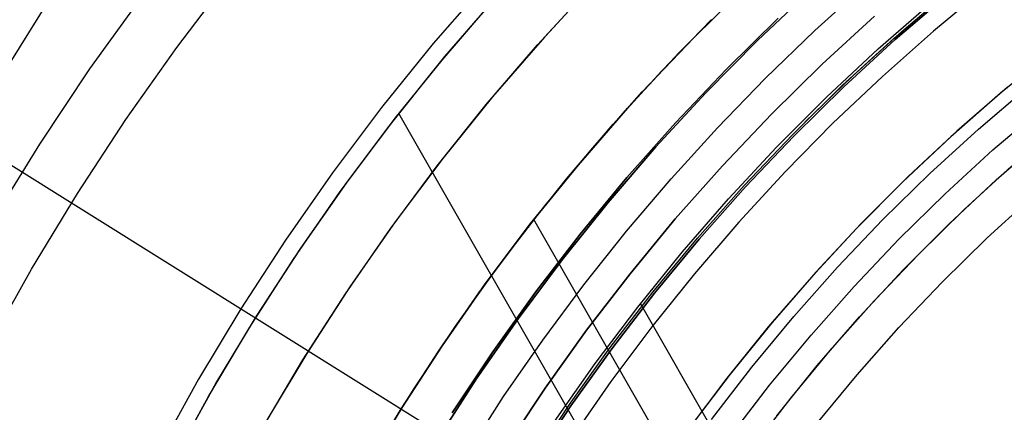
# Model space of a CAD drawing. Header units: millimetres. Extents: x 10802 to 11966, y -167 to 850.
# Tile 70 of 182: x 11311 to 11343, y 520 to 532. Entities that reach past the tile are written whole.
import ezdxf

# ---------------------------------------------------------------- set-up
doc = ezdxf.new("R2010")
doc.units = ezdxf.units.MM
for name, color, linetype in [('1', 7, 'Continuous'), ('color', 7, 'Continuous'), ('luz', 7, 'Continuous')]:
    doc.layers.add(name, color=color, linetype=linetype)

msp = doc.modelspace()

# ---------------------------------------------------------------- linework, layer by layer
at = {"layer": '1', "color": 29, "true_color": 0x4d342b}
for p, q in [((11277.213, 476.497, 65.657), (11339.372, 576.035, 65.657)), ((11326.38, 533.356, 65.657), (11324.659, 531.373, 65.657)), ((11336.883, 531.789, 63.109), (11338.519, 533.266, 63.109)), ((11342.371, 533.166, 65.657), (11340.687, 531.774, 65.657)), ((11325.084, 531.017, 46.264), (11326.793, 532.985, 46.264)), ((11325.084, 531.017, 34.462), (11326.793, 532.985, 34.462)), ((11325.084, 531.017, 40.363), (11326.793, 532.985, 40.363)), ((11334.235, 532.786, 42.462), (11332.529, 531.077, 42.462)), ((11332.529, 531.077, 51.512), (11334.235, 532.786, 51.512)), ((11338.915, 531.207, 76.062), (11340.622, 532.695, 76.062)), ((11331.973, 530.493, 60.562), (11333.579, 532.142, 60.562)), ((11331.973, 530.493, 60.065), (11333.579, 532.142, 60.065)), ((11331.975, 530.492, 59.568), (11333.58, 532.141, 59.568)), ((11335.298, 530.259, 63.109), (11336.883, 531.789, 63.109)), ((11340.687, 531.774, 65.657), (11339.052, 530.325, 65.657)), ((11324.659, 531.373, 65.657), (11323.007, 529.332, 65.657)), ((11323.445, 528.99, 46.264), (11325.084, 531.017, 46.264)), ((11323.445, 528.99, 34.462), (11325.084, 531.017, 34.462)), ((11323.445, 528.99, 40.363), (11325.084, 531.017, 40.363)), ((11332.529, 531.077, 42.462), (11330.883, 529.308, 42.462)), ((11330.883, 529.308, 51.512), (11332.529, 531.077, 51.512)), ((11337.261, 529.661, 76.062), (11338.915, 531.207, 76.062)), ((11330.424, 528.792, 60.562), (11331.973, 530.493, 60.562)), ((11330.424, 528.792, 60.065), (11331.973, 530.493, 60.065)), ((11330.425, 528.791, 59.568), (11331.975, 530.492, 59.568)), ((11339.052, 530.325, 65.657), (11337.467, 528.822, 65.657)), ((11333.763, 528.678, 63.109), (11335.298, 530.259, 63.109)), ((11335.661, 528.058, 76.062), (11337.261, 529.661, 76.062)), ((11323.007, 529.332, 65.657), (11321.428, 527.234, 65.657)), ((11337.568, 504.625, 34.462), (11323.562, 529.14, 34.462)), ((11330.883, 529.308, 42.462), (11329.3, 527.484, 42.462)), ((11329.3, 527.484, 51.512), (11330.883, 529.308, 51.512)), ((11321.877, 526.907, 46.264), (11323.445, 528.99, 46.264)), ((11321.877, 526.907, 34.462), (11323.445, 528.99, 34.462)), ((11321.877, 526.907, 40.363), (11323.445, 528.99, 40.363)), ((11328.931, 527.041, 60.562), (11330.424, 528.792, 60.562)), ((11328.931, 527.041, 60.065), (11330.424, 528.792, 60.065)), ((11328.932, 527.04, 59.568), (11330.425, 528.791, 59.568)), ((11337.467, 528.822, 65.657), (11335.933, 527.266, 65.657)), ((11332.282, 527.047, 63.109), (11333.763, 528.678, 63.109)), ((11342.701, 527.013, 70.562), (11344.26, 528.372, 70.562)), ((11334.118, 526.4, 76.062), (11335.661, 528.058, 76.062)), ((11329.3, 527.484, 42.462), (11327.781, 525.606, 42.462)), ((11327.781, 525.606, 51.512), (11329.3, 527.484, 51.512)), ((11321.428, 527.234, 65.657), (11319.922, 525.082, 65.657)), ((11335.933, 527.266, 65.657), (11334.454, 525.658, 65.657)), ((11320.383, 524.772, 46.264), (11321.877, 526.907, 46.264)), ((11320.383, 524.772, 34.462), (11321.877, 526.907, 34.462)), ((11320.383, 524.772, 40.363), (11321.877, 526.907, 40.363)), ((11327.497, 525.241, 60.562), (11328.931, 527.041, 60.562)), ((11327.497, 525.241, 60.065), (11328.931, 527.041, 60.065)), ((11327.498, 525.24, 59.568), (11328.932, 527.04, 59.568)), ((11330.854, 525.369, 63.109), (11332.282, 527.047, 63.109)), ((11341.19, 525.601, 70.562), (11342.701, 527.013, 70.562)), ((11332.634, 524.69, 76.062), (11334.118, 526.4, 76.062)), ((11327.781, 525.606, 42.462), (11326.328, 523.676, 42.462)), ((11326.328, 523.676, 51.512), (11327.781, 525.606, 51.512)), ((11338.696, 506.816, 42.462), (11327.885, 525.739, 42.462)), ((11334.454, 525.658, 65.657), (11333.029, 524.002, 65.657)), ((11339.729, 524.137, 70.562), (11341.19, 525.601, 70.562)), ((11329.483, 523.644, 63.109), (11330.854, 525.369, 63.109)), ((11319.922, 525.082, 65.657), (11318.492, 522.88, 65.657)), ((11326.124, 523.394, 60.562), (11327.497, 525.241, 60.562)), ((11326.124, 523.394, 60.065), (11327.497, 525.241, 60.065)), ((11326.125, 523.393, 59.568), (11327.498, 525.24, 59.568)), ((11318.963, 522.585, 46.264), (11320.383, 524.772, 46.264)), ((11318.963, 522.585, 34.462), (11320.383, 524.772, 34.462)), ((11318.963, 522.585, 40.363), (11320.383, 524.772, 40.363)), ((11331.21, 522.93, 76.062), (11332.634, 524.69, 76.062)), ((11338.32, 522.623, 70.562), (11339.729, 524.137, 70.562)), ((11333.029, 524.002, 65.657), (11331.662, 522.298, 65.657)), ((11324.813, 521.503, 60.562), (11326.124, 523.394, 60.562)), ((11324.813, 521.503, 60.065), (11326.124, 523.394, 60.065)), ((11324.813, 521.503, 59.568), (11326.125, 523.393, 59.568)), ((11326.328, 523.676, 42.462), (11324.943, 521.697, 42.462)), ((11324.943, 521.697, 51.512), (11326.328, 523.676, 51.512)), ((11328.169, 521.875, 63.109), (11329.483, 523.644, 63.109)), ((11318.492, 522.88, 65.657), (11317.14, 520.629, 65.657)), ((11329.848, 521.121, 76.062), (11331.21, 522.93, 76.062)), ((11339.637, 508.464, 76.062), (11331.304, 523.049, 76.062)), ((11317.621, 520.351, 46.264), (11318.963, 522.585, 46.264)), ((11317.621, 520.351, 34.462), (11318.963, 522.585, 34.462)), ((11317.621, 520.351, 40.363), (11318.963, 522.585, 40.363)), ((11336.965, 521.061, 70.562), (11338.32, 522.623, 70.562)), ((11331.662, 522.298, 65.657), (11330.353, 520.549, 65.657)), ((11326.915, 520.064, 63.109), (11328.169, 521.875, 63.109)), ((11323.565, 519.57, 59.568), (11324.813, 521.503, 59.568)), ((11323.565, 519.57, 60.562), (11324.813, 521.503, 60.562)), ((11323.565, 519.57, 60.065), (11324.813, 521.503, 60.065)), ((11324.943, 521.697, 42.462), (11323.628, 519.671, 42.462)), ((11323.628, 519.671, 51.512), (11324.943, 521.697, 51.512)), ((11328.55, 519.265, 76.062), (11329.848, 521.121, 76.062)), ((11335.664, 519.454, 70.562), (11336.965, 521.061, 70.562)), ((11317.14, 520.629, 65.657), (11315.866, 518.332, 65.657)), ((11330.353, 520.549, 65.657), (11329.105, 518.756, 65.657)), ((11316.357, 518.071, 46.264), (11317.621, 520.351, 46.264)), ((11316.357, 518.071, 34.462), (11317.621, 520.351, 34.462)), ((11316.357, 518.071, 40.363), (11317.621, 520.351, 40.363)), ((11325.72, 518.212, 63.109), (11326.915, 520.064, 63.109)), ((11323.628, 519.671, 42.462), (11322.384, 517.601, 42.462)), ((11322.384, 517.601, 51.512), (11323.628, 519.671, 51.512)), ((11322.381, 517.596, 59.568), (11323.565, 519.57, 59.568)), ((11322.381, 517.596, 60.562), (11323.565, 519.57, 60.562)), ((11322.381, 517.596, 60.065), (11323.565, 519.57, 60.065))]:
    msp.add_line(p, q, dxfattribs=at)
at = {"layer": '1', "color": 250, "true_color": 0x111111}
for p, q in [((11333.004, 531.564, 47.3), (11334.715, 533.246, 47.3)), ((11333.004, 531.564, 56.8), (11334.715, 533.246, 56.8)), ((11333.004, 531.564, 52.05), (11334.715, 533.246, 52.05)), ((11336.764, 533.093, 45.792), (11335.051, 531.476, 45.792)), ((11335.051, 531.476, 45.792), (11336.764, 533.093, 45.792)), ((11339.423, 531.549, 61.1), (11341.13, 533.009, 61.1)), ((11341.169, 532.962, 282.75), (11339.463, 531.503, 282.75)), ((11341.169, 532.962, 258.715), (11339.463, 531.503, 258.715)), ((11339.463, 531.503, 270.733), (11341.169, 532.962, 270.733)), ((11339.669, 531.766, 61.1), (11341.292, 533.143, 61.1)), ((11338.8, 532.252, 258.714), (11337.121, 530.711, 258.714)), ((11337.121, 530.711, 282.75), (11338.8, 532.252, 282.75)), ((11337.121, 530.711, 270.732), (11338.8, 532.252, 270.732)), ((11335.716, 532.192, 56.8), (11334.041, 530.545, 56.8)), ((11334.041, 530.545, 58.12), (11335.716, 532.192, 58.12)), ((11334.041, 530.545, 57.46), (11335.716, 532.192, 57.46)), ((11338.091, 530.336, 61.1), (11339.669, 531.766, 61.1)), ((11331.352, 529.824, 47.3), (11333.004, 531.564, 47.3)), ((11331.352, 529.824, 56.8), (11333.004, 531.564, 56.8)), ((11331.352, 529.824, 52.05), (11333.004, 531.564, 52.05)), ((11335.051, 531.476, 45.792), (11333.394, 529.801, 45.792)), ((11333.394, 529.801, 45.792), (11335.051, 531.476, 45.792)), ((11337.767, 530.031, 61.1), (11339.423, 531.549, 61.1)), ((11339.463, 531.503, 282.75), (11337.81, 529.986, 282.75)), ((11339.463, 531.503, 258.715), (11337.81, 529.986, 258.715)), ((11337.81, 529.986, 270.733), (11339.463, 531.503, 270.733)), ((11337.121, 530.711, 258.714), (11335.496, 529.114, 258.714)), ((11335.496, 529.114, 282.75), (11337.121, 530.711, 282.75)), ((11335.496, 529.114, 270.732), (11337.121, 530.711, 270.732)), ((11334.041, 530.545, 56.8), (11332.423, 528.841, 56.8)), ((11332.423, 528.841, 58.12), (11334.041, 530.545, 58.12)), ((11332.423, 528.841, 57.46), (11334.041, 530.545, 57.46)), ((11336.561, 528.855, 61.1), (11338.091, 530.336, 61.1)), ((11336.166, 528.456, 61.1), (11337.767, 530.031, 61.1)), ((11329.761, 528.028, 47.3), (11331.352, 529.824, 47.3)), ((11329.761, 528.028, 56.8), (11331.352, 529.824, 56.8)), ((11329.761, 528.028, 52.05), (11331.352, 529.824, 52.05)), ((11333.394, 529.801, 45.792), (11331.797, 528.069, 45.792)), ((11331.797, 528.069, 45.792), (11333.394, 529.801, 45.792)), ((11337.81, 529.986, 282.75), (11336.209, 528.413, 282.75)), ((11337.81, 529.986, 258.715), (11336.209, 528.413, 258.715)), ((11336.209, 528.413, 270.733), (11337.81, 529.986, 270.733)), ((11335.496, 529.114, 258.714), (11333.927, 527.462, 258.714)), ((11333.927, 527.462, 282.75), (11335.496, 529.114, 282.75)), ((11333.927, 527.462, 270.732), (11335.496, 529.114, 270.732)), ((11342.594, 527.969, 241.281), (11344.176, 529.322, 241.281)), ((11332.423, 528.841, 56.8), (11330.865, 527.083, 56.8)), ((11330.865, 527.083, 58.12), (11332.423, 528.841, 58.12)), ((11330.865, 527.083, 57.46), (11332.423, 528.841, 57.46)), ((11334.619, 526.827, 61.1), (11336.166, 528.456, 61.1)), ((11336.209, 528.413, 282.75), (11334.664, 526.786, 282.75)), ((11336.209, 528.413, 258.715), (11334.664, 526.786, 258.715)), ((11334.664, 526.786, 270.733), (11336.209, 528.413, 270.733)), ((11328.233, 526.179, 47.3), (11329.761, 528.028, 47.3)), ((11328.233, 526.179, 56.8), (11329.761, 528.028, 56.8)), ((11328.233, 526.179, 52.05), (11329.761, 528.028, 52.05)), ((11331.797, 528.069, 45.792), (11330.261, 526.283, 45.792)), ((11330.261, 526.283, 45.792), (11331.797, 528.069, 45.792)), ((11341.061, 526.563, 241.281), (11342.594, 527.969, 241.281)), ((11333.927, 527.462, 258.714), (11332.416, 525.756, 258.714)), ((11332.416, 525.756, 282.75), (11333.927, 527.462, 282.75)), ((11332.416, 525.756, 270.732), (11333.927, 527.462, 270.732)), ((11330.865, 527.083, 56.8), (11329.369, 525.272, 56.8)), ((11329.369, 525.272, 58.12), (11330.865, 527.083, 58.12)), ((11329.369, 525.272, 57.46), (11330.865, 527.083, 57.46)), ((11333.129, 525.146, 61.1), (11334.619, 526.827, 61.1)), ((11334.664, 526.786, 282.75), (11333.176, 525.106, 282.75)), ((11334.664, 526.786, 258.715), (11333.176, 525.106, 258.715)), ((11333.176, 525.106, 270.733), (11334.664, 526.786, 270.733)), ((11339.576, 525.104, 241.281), (11341.061, 526.563, 241.281)), ((11330.261, 526.283, 45.792), (11328.788, 524.445, 45.792)), ((11328.788, 524.445, 45.792), (11330.261, 526.283, 45.792)), ((11342.405, 525.147, 236.621), (11343.889, 526.508, 236.621)), ((11326.769, 524.277, 47.3), (11328.233, 526.179, 47.3)), ((11326.769, 524.277, 56.8), (11328.233, 526.179, 56.8)), ((11326.769, 524.277, 52.05), (11328.233, 526.179, 52.05)), ((11332.416, 525.756, 258.714), (11330.965, 524, 258.714)), ((11330.965, 524, 282.75), (11332.416, 525.756, 282.75)), ((11330.965, 524, 270.732), (11332.416, 525.756, 270.732)), ((11329.369, 525.272, 56.8), (11327.937, 523.411, 56.8)), ((11327.937, 523.411, 58.12), (11329.369, 525.272, 58.12)), ((11327.937, 523.411, 57.46), (11329.369, 525.272, 57.46)), ((11331.699, 523.414, 61.1), (11333.129, 525.146, 61.1)), ((11333.176, 525.106, 282.75), (11331.747, 523.376, 282.75)), ((11333.176, 525.106, 258.715), (11331.747, 523.376, 258.715)), ((11331.747, 523.376, 270.733), (11333.176, 525.106, 270.733)), ((11338.144, 523.595, 241.281), (11339.576, 525.104, 241.281)), ((11340.969, 523.735, 236.621), (11342.405, 525.147, 236.621)), ((11328.788, 524.445, 45.792), (11327.379, 522.556, 45.792)), ((11327.379, 522.556, 45.792), (11328.788, 524.445, 45.792)), ((11325.372, 522.327, 47.3), (11326.769, 524.277, 47.3)), ((11325.372, 522.327, 56.8), (11326.769, 524.277, 56.8)), ((11325.372, 522.327, 52.05), (11326.769, 524.277, 52.05)), ((11330.965, 524, 258.714), (11329.575, 522.194, 258.714)), ((11329.575, 522.194, 282.75), (11330.965, 524, 282.75)), ((11329.575, 522.194, 270.732), (11330.965, 524, 270.732)), ((11339.582, 522.275, 236.621), (11340.969, 523.735, 236.621)), ((11327.937, 523.411, 56.8), (11326.569, 521.501, 56.8)), ((11326.569, 521.501, 58.12), (11327.937, 523.411, 58.12)), ((11326.569, 521.501, 57.46), (11327.937, 523.411, 57.46)), ((11330.329, 521.634, 61.1), (11331.699, 523.414, 61.1)), ((11331.747, 523.376, 282.75), (11330.378, 521.598, 282.75)), ((11331.747, 523.376, 258.715), (11330.378, 521.598, 258.715)), ((11330.378, 521.598, 270.733), (11331.747, 523.376, 270.733)), ((11336.764, 522.037, 241.281), (11338.144, 523.595, 241.281)), ((11327.379, 522.556, 45.792), (11326.036, 520.621, 45.792)), ((11326.036, 520.621, 45.792), (11327.379, 522.556, 45.792)), ((11324.044, 520.329, 47.3), (11325.372, 522.327, 47.3)), ((11324.044, 520.329, 56.8), (11325.372, 522.327, 56.8)), ((11324.044, 520.329, 52.05), (11325.372, 522.327, 52.05)), ((11329.575, 522.194, 258.714), (11328.249, 520.341, 258.714)), ((11328.249, 520.341, 282.75), (11329.575, 522.194, 282.75)), ((11328.249, 520.341, 270.732), (11329.575, 522.194, 270.732)), ((11338.247, 520.768, 236.621), (11339.582, 522.275, 236.621)), ((11335.438, 520.432, 241.281), (11336.764, 522.037, 241.281)), ((11326.569, 521.501, 56.8), (11325.268, 519.545, 56.8)), ((11325.268, 519.545, 58.12), (11326.569, 521.501, 58.12)), ((11325.268, 519.545, 57.46), (11326.569, 521.501, 57.46)), ((11329.021, 519.808, 61.1), (11330.329, 521.634, 61.1)), ((11330.378, 521.598, 282.75), (11329.072, 519.773, 282.75)), ((11330.378, 521.598, 258.715), (11329.072, 519.773, 258.715)), ((11329.072, 519.773, 270.733), (11330.378, 521.598, 270.733)), ((11326.036, 520.621, 45.792), (11324.762, 518.639, 45.792)), ((11324.762, 518.639, 45.792), (11326.036, 520.621, 45.792)), ((11336.964, 519.215, 236.621), (11338.247, 520.768, 236.621)), ((11322.785, 518.286, 47.3), (11324.044, 520.329, 47.3)), ((11322.785, 518.286, 56.8), (11324.044, 520.329, 56.8)), ((11322.785, 518.286, 52.05), (11324.044, 520.329, 52.05)), ((11328.249, 520.341, 258.714), (11326.987, 518.444, 258.714)), ((11326.987, 518.444, 282.75), (11328.249, 520.341, 282.75)), ((11326.987, 518.444, 270.732), (11328.249, 520.341, 270.732)), ((11334.169, 518.783, 241.281), (11335.438, 520.432, 241.281)), ((11327.777, 517.938, 61.1), (11329.021, 519.808, 61.1)), ((11329.072, 519.773, 282.75), (11327.829, 517.905, 282.75)), ((11329.072, 519.773, 258.715), (11327.829, 517.905, 258.715)), ((11327.829, 517.905, 270.733), (11329.072, 519.773, 270.733))]:
    msp.add_line(p, q, dxfattribs=at)
at = {"layer": 'color', "color": 254, "true_color": 0xcad1ee}
for p, q in [((11316.444, 531.253, 8.272), (11318.156, 533.508, 8.272)), ((11328, 531.335, 34.462), (11329.706, 533.19, 34.462)), ((11328, 531.335, 24.361), (11329.706, 533.19, 24.361)), ((11329.947, 533.441, 14.26), (11328.221, 531.582, 14.26)), ((11313.661, 530.561, 9.65), (11315.349, 532.911, 9.65)), ((11325.035, 530.958, 13.408), (11326.711, 532.894, 13.408)), ((11324.819, 530.699, 34.462), (11326.505, 532.663, 34.462)), ((11324.819, 530.699, 23.935), (11326.505, 532.663, 23.935)), ((11328.221, 531.582, 14.26), (11326.56, 529.664, 14.26)), ((11326.359, 529.423, 34.462), (11328, 531.335, 34.462)), ((11326.359, 529.423, 24.361), (11328, 531.335, 24.361)), ((11314.812, 528.94, 8.272), (11316.444, 531.253, 8.272)), ((11323.426, 528.966, 13.408), (11325.035, 530.958, 13.408)), ((11344.466, 531.12, 19.162), (11342.83, 529.782, 19.162)), ((11344.466, 531.12, 20.212), (11342.83, 529.782, 20.212)), ((11323.202, 528.677, 34.462), (11324.819, 530.699, 34.462)), ((11323.202, 528.677, 23.935), (11324.819, 530.699, 23.935)), ((11312.056, 528.154, 9.65), (11313.661, 530.561, 9.65)), ((11342.126, 528.634, 17.162), (11343.731, 530.002, 17.162)), ((11342.83, 529.782, 19.162), (11341.241, 528.39, 19.162)), ((11342.83, 529.782, 20.212), (11341.241, 528.39, 20.212)), ((11343.047, 529.965, 21.262), (11341.438, 528.567, 21.262)), ((11324.785, 527.455, 34.462), (11326.359, 529.423, 34.462)), ((11324.785, 527.455, 24.361), (11326.359, 529.423, 24.361)), ((11326.56, 529.664, 14.26), (11324.967, 527.69, 14.26)), ((11313.26, 526.572, 8.272), (11314.812, 528.94, 8.272)), ((11321.886, 526.92, 13.408), (11323.426, 528.966, 13.408)), ((11321.655, 526.6, 34.462), (11323.202, 528.677, 34.462)), ((11321.655, 526.6, 23.935), (11323.202, 528.677, 23.935)), ((11341.438, 528.567, 21.262), (11339.878, 527.114, 21.262)), ((11340.57, 527.211, 17.162), (11342.126, 528.634, 17.162)), ((11310.534, 525.693, 9.65), (11312.056, 528.154, 9.65)), ((11341.241, 528.39, 19.162), (11339.701, 526.943, 19.162)), ((11341.241, 528.39, 20.212), (11339.701, 526.943, 20.212)), ((11324.967, 527.69, 14.26), (11323.444, 525.661, 14.26)), ((11323.28, 525.434, 34.462), (11324.785, 527.455, 34.462)), ((11323.28, 525.434, 24.361), (11324.785, 527.455, 24.361)), ((11339.064, 525.734, 17.162), (11340.57, 527.211, 17.162)), ((11341.672, 526.059, 19.162), (11343.188, 527.445, 19.162)), ((11341.672, 526.059, 17.162), (11343.188, 527.445, 17.162)), ((11341.672, 526.059, 18.162), (11343.188, 527.445, 18.162)), ((11320.417, 524.822, 13.408), (11321.886, 526.92, 13.408)), ((11339.701, 526.943, 19.162), (11338.212, 525.445, 19.162)), ((11339.701, 526.943, 20.212), (11338.212, 525.445, 20.212)), ((11339.878, 527.114, 21.262), (11338.369, 525.608, 21.262)), ((11311.791, 524.152, 8.272), (11313.26, 526.572, 8.272)), ((11320.181, 524.472, 34.462), (11321.655, 526.6, 34.462)), ((11320.181, 524.472, 23.935), (11321.655, 526.6, 23.935)), ((11340.205, 524.621, 19.162), (11341.672, 526.059, 19.162)), ((11340.205, 524.621, 17.162), (11341.672, 526.059, 17.162)), ((11340.205, 524.621, 18.162), (11341.672, 526.059, 18.162)), ((11323.444, 525.661, 14.26), (11321.992, 523.581, 14.26)), ((11338.369, 525.608, 21.262), (11336.914, 524.051, 21.262)), ((11337.609, 524.207, 17.162), (11339.064, 525.734, 17.162)), ((11321.845, 523.362, 34.462), (11323.28, 525.434, 34.462)), ((11321.845, 523.362, 24.361), (11323.28, 525.434, 24.361)), ((11338.212, 525.445, 19.162), (11336.775, 523.896, 19.162)), ((11338.212, 525.445, 20.212), (11336.775, 523.896, 20.212)), ((11319.02, 522.676, 13.408), (11320.417, 524.822, 13.408)), ((11318.782, 522.294, 34.462), (11320.181, 524.472, 34.462)), ((11318.782, 522.294, 23.935), (11320.181, 524.472, 23.935)), ((11338.789, 523.134, 19.162), (11340.205, 524.621, 19.162)), ((11338.789, 523.134, 17.162), (11340.205, 524.621, 17.162)), ((11338.789, 523.134, 18.162), (11340.205, 524.621, 18.162)), ((11310.407, 521.683, 8.272), (11311.791, 524.152, 8.272)), ((11336.914, 524.051, 21.262), (11335.514, 522.444, 21.262)), ((11336.209, 522.631, 17.162), (11337.609, 524.207, 17.162)), ((11336.775, 523.896, 19.162), (11335.392, 522.299, 19.162)), ((11336.775, 523.896, 20.212), (11335.392, 522.299, 20.212)), ((11321.992, 523.581, 14.26), (11320.613, 521.451, 14.26)), ((11320.483, 521.242, 34.462), (11321.845, 523.362, 34.462)), ((11320.483, 521.242, 24.361), (11321.845, 523.362, 24.361)), ((11337.424, 521.598, 19.162), (11338.789, 523.134, 19.162)), ((11337.424, 521.598, 17.162), (11338.789, 523.134, 17.162)), ((11337.424, 521.598, 18.162), (11338.789, 523.134, 18.162)), ((11317.697, 520.483, 13.408), (11319.02, 522.676, 13.408)), ((11335.514, 522.444, 21.262), (11334.17, 520.789, 21.262)), ((11334.863, 521.007, 17.162), (11336.209, 522.631, 17.162)), ((11317.458, 520.068, 34.462), (11318.782, 522.294, 34.462)), ((11317.458, 520.068, 23.935), (11318.782, 522.294, 23.935)), ((11335.392, 522.299, 19.162), (11334.065, 520.655, 19.162)), ((11335.392, 522.299, 20.212), (11334.065, 520.655, 20.212)), ((11336.114, 520.017, 19.162), (11337.424, 521.598, 19.162)), ((11336.114, 520.017, 17.162), (11337.424, 521.598, 17.162)), ((11336.114, 520.017, 18.162), (11337.424, 521.598, 18.162)), ((11319.195, 519.076, 34.462), (11320.483, 521.242, 34.462)), ((11319.195, 519.076, 24.361), (11320.483, 521.242, 24.361)), ((11320.613, 521.451, 14.26), (11319.309, 519.275, 14.26)), ((11333.574, 519.337, 17.162), (11334.863, 521.007, 17.162)), ((11334.065, 520.655, 19.162), (11332.795, 518.967, 19.162)), ((11334.065, 520.655, 20.212), (11332.795, 518.967, 20.212)), ((11334.17, 520.789, 21.262), (11332.884, 519.089, 21.262)), ((11316.45, 518.246, 13.408), (11317.697, 520.483, 13.408)), ((11316.212, 517.799, 34.462), (11317.458, 520.068, 34.462)), ((11316.212, 517.799, 23.935), (11317.458, 520.068, 23.935)), ((11334.859, 518.391, 19.162), (11336.114, 520.017, 19.162)), ((11334.859, 518.391, 17.162), (11336.114, 520.017, 17.162)), ((11334.859, 518.391, 18.162), (11336.114, 520.017, 18.162))]:
    msp.add_line(p, q, dxfattribs=at)
at = {"layer": 'color'}
for p, q in [((11328, 531.335, 34.462), (11329.706, 533.19, 34.462)), ((11326.359, 529.423, 34.462), (11328, 531.335, 34.462)), ((11324.785, 527.455, 34.462), (11326.359, 529.423, 34.462)), ((11323.28, 525.434, 34.462), (11324.785, 527.455, 34.462)), ((11321.845, 523.362, 34.462), (11323.28, 525.434, 34.462)), ((11320.483, 521.242, 34.462), (11321.845, 523.362, 34.462)), ((11319.195, 519.076, 34.462), (11320.483, 521.242, 34.462))]:
    msp.add_line(p, q, dxfattribs=at)
at = {"layer": 'luz', "color": 254, "true_color": 0xcad1ee}
for p, q in [((11255.529, 562.222, -43.088), (11509.611, 403.47, -43.088)), ((11255.529, 562.222, -41.588), (11509.611, 403.47, -41.588))]:
    msp.add_line(p, q, dxfattribs=at)

doc.saveas('drawing.dxf')
